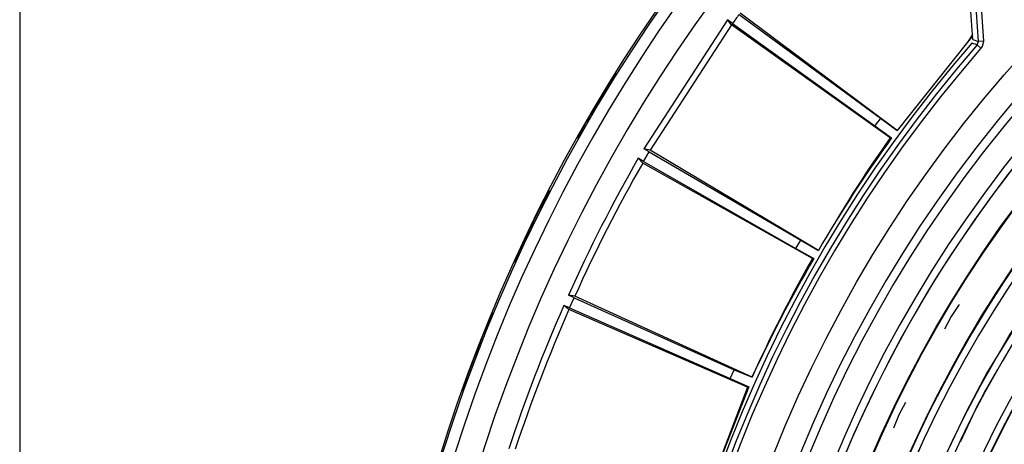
# Model space of a CAD drawing. Header units: millimetres. Extents: x -563 to -60, y -163 to 550.
# Tile 7 of 40: x -489 to -390, y 101 to 144. Entities that reach past the tile are written whole.
import ezdxf

# ---------------------------------------------------------------- set-up
doc = ezdxf.new("R2010")
doc.units = ezdxf.units.MM

# ---------------------------------------------------------------- blocks, each defined once
blk = doc.blocks.new('Rueckteil__9', base_point=(-447.893, -152.204))
at = {"color": 7, "linetype": 'Continuous'}
for p, q in [((-430.362, 136.582), (-429.082, 138.544)), ((-430.362, 136.582), (-429.082, 138.544)), ((-432.109, 133.627), (-430.362, 136.582)), ((-432.978, 132.006), (-432.109, 133.627)), ((-432.978, 132.006), (-432.254, 133.353)), ((-432.254, 133.353), (-432.109, 133.627)), ((-436.975, 124.551), (-435.772, 126.796)), ((-436.975, 124.551), (-435.772, 126.796)), ((-438.712, 120.942), (-436.975, 124.551)), ((-439.295, 119.589), (-438.712, 120.942)), ((-439.295, 119.589), (-438.826, 120.673)), ((-438.826, 120.673), (-438.712, 120.942)), ((-442.559, 112.01), (-441.462, 114.558)), ((-442.559, 112.01), (-441.462, 114.558)), ((-444.185, 107.731), (-442.559, 112.01)), ((-444.525, 106.708), (-444.185, 107.731)), ((-444.525, 106.708), (-444.27, 107.47)), ((-444.27, 107.47), (-444.185, 107.731))]:
    blk.add_line(p, q, dxfattribs=at)
for centre, start, end in [((-290.152, 51.667), 148.7999, 149.9999), ((-290.152, 51.668), 153.60008, 155.00008), ((-290.152, 51.668), 158.40008, 160.00007)]:
    blk.add_arc(centre, 163.918, start, end, dxfattribs=at)
blk = doc.blocks.new('Rueckteil-kpl___10', base_point=(-447.893, -152.204))
blk.add_blockref('Rueckteil__9', (-447.893, -152.204))
blk = doc.blocks.new('Stufenlinse__18', base_point=(-427.129, -85.347))
at = {"color": 7, "linetype": 'Continuous'}
blk.add_line((-393.414, 141.879), (-393.814, 147.714), dxfattribs=at)
at = {"color": 1, "linetype": 'Continuous'}
for p, q in [((-392.855, 141.692), (-393.254, 147.516)), ((-392.763, 147.549), (-392.364, 141.725)), ((-392.975, 141.334), (-393.533, 141.522)), ((-393.414, 141.879), (-392.855, 141.692)), ((-392.975, 141.334), (-392.855, 141.692)), ((-392.604, 141.011), (-392.975, 141.334)), ((-392.364, 141.725), (-392.855, 141.692)), ((-392.492, 141.167), (-392.604, 141.011)), ((-392.37, 141.532), (-392.492, 141.167)), ((-392.364, 141.725), (-392.37, 141.532)), ((-390.46, 117.46), (-389.304, 119.19)), ((-392.033, 108.413), (-386.543, 117.308)), ((-391.189, 116.335), (-390.46, 117.46)), ((-391.799, 115.372), (-391.189, 116.335)), ((-394.792, 115.336), (-395.575, 114.143)), ((-392.4, 114.402), (-391.799, 115.372)), ((-393.448, 112.661), (-392.4, 114.402)), ((-395.575, 114.143), (-396.246, 112.883)), ((-394.184, 111.397), (-393.448, 112.661)), ((-394.777, 110.353), (-394.184, 111.397)), ((-395.359, 109.302), (-394.777, 110.353)), ((-395.931, 108.246), (-395.359, 109.302)), ((-390.951, 108.829), (-391.655, 107.653)), ((-396.492, 107.184), (-395.931, 108.246)), ((-394.061, 104.608), (-392.267, 107.991)), ((-392.267, 107.991), (-392.033, 108.413)), ((-397.283, 105.641), (-396.492, 107.184)), ((-400.149, 105.555), (-400.821, 104.295)), ((-398.151, 103.883), (-397.283, 105.641)), ((-396.836, 98.768), (-394.061, 104.608)), ((-392.94, 105.258), (-394.701, 101.568)), ((-400.821, 104.295), (-401.374, 102.979)), ((-398.694, 102.746), (-398.151, 103.883)), ((-399.225, 101.602), (-398.694, 102.746)), ((-399.744, 100.454), (-399.225, 101.602))]:
    blk.add_line(p, q, dxfattribs=at)
at = {"color": 7, "linetype": 'Continuous'}
blk.add_circle((-290.129, 51.653), 132.472, dxfattribs=at)
at = {"color": 1, "linetype": 'Continuous'}
for radius in [123.328, 123.263, 116.581, 113.304, 113.304, 112.633, 112.601, 109.899, 109.321, 109.289, 106.622, 106.559, 105.976, 102.664]:
    blk.add_circle((-290.129, 51.653), radius, dxfattribs=at)
for centre, radius, start, end in [((-290.129, 51.653), 129.164, 45, 225), ((-290.129, 51.653), 129.164, 45, 225), ((-290.129, 51.653), 130.01, 135, 315), ((-290.129, 51.653), 130.01, 135, 315), ((-290.129, 51.653), 136.456, 138.91164, 221.08836), ((-290.129, 51.653), 135.963, 138.91164, 221.08836), ((-290.129, 51.653), 126.604, 135, 315), ((-290.129, 51.653), 126.604, 135, 315), ((-290.121, 51.638), 125.868, 134.99813, 286.71242), ((-290.129, 51.653), 125.852, 135, 292.82609), ((-290.129, 51.653), 115.914, 129.62687, 242.46269), ((-290.106, 51.63), 119.955, 135, 315), ((-290.129, 51.63), 119.243, 134.99224, 224.99224), ((-290.129, 51.653), 119.227, 135, 315), ((-290.129, 51.63), 105.992, 134.99147, 224.99147), ((-290.129, 51.653), 103.218, 135, 315), ((-290.129, 51.675), 102.679, 135.00875, 225.00875), ((-290.13, 51.652), 115.946, 151.11897, 152.46226)]:
    blk.add_arc(centre, radius, start, end, dxfattribs=at)
at = {"color": 7, "linetype": 'Continuous'}
blk.add_arc((-290.129, 51.653), 137, 139.00569, 220.99431, dxfattribs=at)
blk = doc.blocks.new('Kalibbriereinheit__19', base_point=(-427.129, -85.347))
blk.add_blockref('Stufenlinse__18', (-427.129, -85.347))
blk = doc.blocks.new('Elektronikeinheit_kpl___20', base_point=(-427.129, -85.347))
blk.add_blockref('Kalibbriereinheit__19', (-427.129, -85.347))
blk = doc.blocks.new('Frontteil__27', base_point=(-456.747, -152.348))
at = {"color": 1, "linetype": 'Continuous'}
for radius in [163.8, 162.615]:
    blk.add_arc((-290.129, 51.653), radius, 99.47369, 170.52632, dxfattribs=at)
at = {"color": 7, "linetype": 'Continuous'}
blk.add_arc((-290.129, 51.653), 163.987, 99.47368, 165.02592, dxfattribs=at)
blk = doc.blocks.new('Linsengehaeuse__55', base_point=(-448.248, -106.466))
at = {"color": 7, "linetype": 'Continuous'}
for p, q in [((-416.822, 144.378), (-402.658, 134.011)), ((-401.003, 132.782), (-416.711, 144.53)), ((-417.978, 143.855), (-426.361, 130.947)), ((-417.576, 143.338), (-425.725, 130.79)), ((-417.576, 143.338), (-417.978, 143.855)), ((-417.466, 143.491), (-417.978, 143.855)), ((-401.682, 132.04), (-417.576, 143.338)), ((-417.466, 143.491), (-403.23, 133.223)), ((-393.448, 142.375), (-393.959, 141.622)), ((-393.437, 142.215), (-393.959, 141.622)), ((-393.959, 141.622), (-401.003, 132.782)), ((-393.959, 141.622), (-401.003, 132.782)), ((-403.23, 133.223), (-401.55, 132.029)), ((-402.658, 134.011), (-401.003, 132.782)), ((-401.55, 132.029), (-401.682, 132.04)), ((-426.368, 129.678), (-425.82, 130.627)), ((-425.82, 130.627), (-426.361, 130.947)), ((-425.725, 130.79), (-426.361, 130.947)), ((-425.82, 130.627), (-410.65, 121.797)), ((-408.876, 120.749), (-425.725, 130.79)), ((-426.462, 129.514), (-426.916, 129.986)), ((-426.368, 129.678), (-426.916, 129.986)), ((-409.474, 119.939), (-426.462, 129.514)), ((-426.368, 129.678), (-411.137, 120.954)), ((-411.137, 120.954), (-410.65, 121.797)), ((-410.65, 121.797), (-408.876, 120.749)), ((-411.137, 120.954), (-409.341, 119.942)), ((-409.341, 119.942), (-409.474, 119.939)), ((-433.255, 116.182), (-433.903, 116.272)), ((-433.332, 116.011), (-433.903, 116.272)), ((-433.778, 115.009), (-433.332, 116.011)), ((-433.332, 116.011), (-417.322, 108.815)), ((-415.523, 108.067), (-433.255, 116.182)), ((-433.778, 115.009), (-434.355, 115.259)), ((-433.854, 114.837), (-434.355, 115.259)), ((-415.958, 107.09), (-433.854, 114.837)), ((-433.778, 115.009), (-417.718, 107.926)), ((-417.718, 107.926), (-417.322, 108.815)), ((-417.322, 108.815), (-415.523, 108.067)), ((-417.718, 107.926), (-415.827, 107.107)), ((-415.827, 107.107), (-420.733, 94.651)), ((-415.958, 107.09), (-420.733, 94.651)), ((-415.827, 107.107), (-415.958, 107.09))]:
    blk.add_line(p, q, dxfattribs=at)
for centre, radius, start, end in [((-290.129, 51.653), 160, 98.79581, 171.20419), ((-290.129, 51.653), 157, 143.8, 144.2), ((-290.129, 51.653), 139.447, 143.8, 144.2), ((-289.499, 52.632), 137.443, 144.70764, 150.29094), ((-290.129, 51.653), 137.387, 144.1941, 149.8059), ((-290.129, 51.653), 157.628, 150.20157, 155.79843), ((-290.129, 51.653), 157, 150.26879, 155.73121), ((-290.663, 50.617), 137.443, 149.70906, 155.29236), ((-290.129, 51.653), 137.5, 150.2228, 155.7772), ((-290.129, 51.653), 157.628, 156.20157, 161.79843), ((-290.129, 51.653), 157, 156.26879, 161.73121)]:
    blk.add_arc(centre, radius, start, end, dxfattribs=at)
blk = doc.blocks.new('Linsengehaeuse_kpl___59', base_point=(-469.229, -134.44))
blk.add_blockref('Linsengehaeuse__55', (-448.248, -106.466))
blk = doc.blocks.new('Linsengehaeuse__82', base_point=(-448.248, -106.466))
at = {"color": 7, "linetype": 'Continuous'}
for p, q in [((-416.822, 144.378), (-402.658, 134.011)), ((-401.003, 132.782), (-416.711, 144.53)), ((-417.978, 143.855), (-426.361, 130.947)), ((-417.576, 143.338), (-425.725, 130.79)), ((-417.576, 143.338), (-417.978, 143.855)), ((-417.466, 143.491), (-417.978, 143.855)), ((-401.682, 132.04), (-417.576, 143.338)), ((-417.466, 143.491), (-403.23, 133.223)), ((-393.448, 142.375), (-393.959, 141.622)), ((-393.437, 142.215), (-393.959, 141.622)), ((-393.959, 141.622), (-401.003, 132.782)), ((-393.959, 141.622), (-401.003, 132.782)), ((-403.23, 133.223), (-401.55, 132.029)), ((-402.658, 134.011), (-401.003, 132.782)), ((-401.55, 132.029), (-401.682, 132.04)), ((-426.368, 129.678), (-425.82, 130.627)), ((-425.82, 130.627), (-426.361, 130.947)), ((-425.725, 130.79), (-426.361, 130.947)), ((-425.82, 130.627), (-410.65, 121.797)), ((-408.876, 120.749), (-425.725, 130.79)), ((-426.462, 129.514), (-426.916, 129.986)), ((-426.368, 129.678), (-426.916, 129.986)), ((-409.474, 119.939), (-426.462, 129.514)), ((-426.368, 129.678), (-411.137, 120.954)), ((-411.137, 120.954), (-410.65, 121.797)), ((-410.65, 121.797), (-408.876, 120.749)), ((-411.137, 120.954), (-409.341, 119.942)), ((-409.341, 119.942), (-409.474, 119.939)), ((-433.255, 116.182), (-433.903, 116.272)), ((-433.332, 116.011), (-433.903, 116.272)), ((-433.778, 115.009), (-433.332, 116.011)), ((-433.332, 116.011), (-417.322, 108.815)), ((-415.523, 108.067), (-433.255, 116.182)), ((-433.778, 115.009), (-434.355, 115.259)), ((-433.854, 114.837), (-434.355, 115.259)), ((-415.958, 107.09), (-433.854, 114.837)), ((-433.778, 115.009), (-417.718, 107.926)), ((-417.718, 107.926), (-417.322, 108.815)), ((-417.322, 108.815), (-415.523, 108.067)), ((-417.718, 107.926), (-415.827, 107.107)), ((-415.827, 107.107), (-420.733, 94.651)), ((-415.958, 107.09), (-420.733, 94.651)), ((-415.827, 107.107), (-415.958, 107.09))]:
    blk.add_line(p, q, dxfattribs=at)
for centre, radius, start, end in [((-290.129, 51.653), 160, 98.79581, 171.20419), ((-290.129, 51.653), 157, 143.8, 144.2), ((-290.129, 51.653), 139.447, 143.8, 144.2), ((-289.499, 52.632), 137.443, 144.70764, 150.29094), ((-290.129, 51.653), 137.387, 144.1941, 149.8059), ((-290.129, 51.653), 157.628, 150.20157, 155.79843), ((-290.129, 51.653), 157, 150.26879, 155.73121), ((-290.663, 50.617), 137.443, 149.70906, 155.29236), ((-290.129, 51.653), 137.5, 150.2228, 155.7772), ((-290.129, 51.653), 157.628, 156.20157, 161.79843), ((-290.129, 51.653), 157, 156.26879, 161.73121)]:
    blk.add_arc(centre, radius, start, end, dxfattribs=at)
blk = doc.blocks.new('Linsengehaeuse_kpl_-Mot-L4_0006142__89', base_point=(-469.229, -134.44))
blk.add_blockref('Linsengehaeuse__82', (-448.248, -106.466))
blk = doc.blocks.new('Gehaeuse_kpl__90', base_point=(-469.229, -152.348))
for name, p in [('Linsengehaeuse_kpl___59', (-469.229, -134.44)), ('Linsengehaeuse_kpl_-Mot-L4_0006142__89', (-469.229, -134.44)), ('Frontteil__27', (-456.747, -152.348))]:
    blk.add_blockref(name, p)
blk = doc.blocks.new('Haltebuegel-L10__102', base_point=(-504.829, 3.153))
at = {"color": 7, "linetype": 'Continuous'}
blk.add_line((-488.829, 308.153), (-488.829, 3.153), dxfattribs=at)
blk = doc.blocks.new('Haltebuegel-kpl_1__115', base_point=(-562.569, -22.807))
blk.add_blockref('Haltebuegel-L10__102', (-504.829, 3.153))
blk = doc.blocks.new('L10-für-dxf-Internet__116', base_point=(-562.569, -163.347))
for name, p in [('Haltebuegel-kpl_1__115', (-562.569, -22.807)), ('Gehaeuse_kpl__90', (-469.229, -152.348)), ('Rueckteil-kpl___10', (-447.893, -152.204)), ('Elektronikeinheit_kpl___20', (-427.129, -85.347))]:
    blk.add_blockref(name, p)
blk = doc.blocks.new('AllgA', base_point=(-118, 205))
blk.add_blockref('L10-für-dxf-Internet__116', (-562.569, -163.347))

msp = doc.modelspace()

# ---------------------------------------------------------------- block references
msp.add_blockref('AllgA', (-118, 205))

doc.saveas('drawing.dxf')
